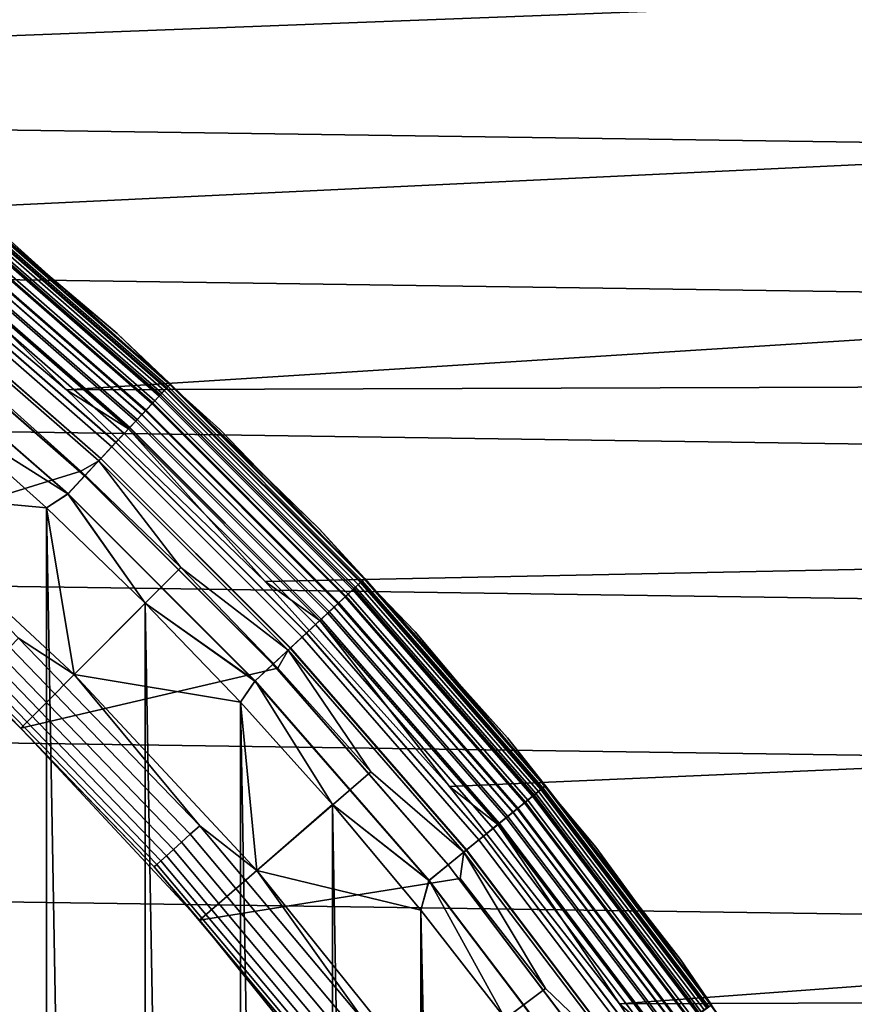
# Model space of a CAD drawing. Header units: metres. Extents: x -25 to 100, y -25 to 25.
# Tile 60 of 72: x 10.32 to 13.63, y 9.23 to 13.14. Entities that reach past the tile are written whole.
import ezdxf

# ---------------------------------------------------------------- set-up
doc = ezdxf.new("R2010")
doc.units = ezdxf.units.M
doc.layers.add('solid_Z_536_159_XXX', color=7, linetype='CONTINUOUS')

msp = doc.modelspace()

# ---------------------------------------------------------------- linework, layer by layer
at = {"layer": 'solid_Z_536_159_XXX'}
for points in [[(19.255556, 13.987842), (7.850297, 13.596344), (8.778891, 13.016132), (19.647556, 13.431684)], [(-20.059111, 13.715631, -2.5), (20.442595, 13.137346, -2.5), (20.80892, 12.549004, -2.5), (-20.44264, 13.137276, -2.5)], [(19.647556, 13.431684), (8.778891, 13.016132), (9.666251, 12.371428), (20.023176, 12.865144)], [(-20.44264, 13.137276, -2.5), (20.80892, 12.549004, -2.5), (21.15888, 11.949378, -2.5), (-20.808964, 12.548932, -2.5)], [(20.023176, 12.865144), (9.666251, 12.371428), (10.505016, 11.667578), (20.381945, 12.28882)], [(10.706099, 11.890309, 0.3), (9.850592, 12.608166, 0.3), (9.850583, 12.608172, 65.800003), (10.706089, 11.890318, 65.800003)], [(10.093584, 12.406681, 65.877594), (10.706089, 11.890318, 65.800003), (9.850583, 12.608172, 65.800003)], [(10.094531, 12.407845, 0.247906), (9.850592, 12.608166, 0.3), (10.706099, 11.890309, 0.3)], [(-20.808964, 12.548932, -2.5), (21.15888, 11.949378, -2.5), (21.4918, 11.339714, -2.5), (-21.15892, 11.949306, -2.5)], [(10.901477, 11.672632, 74.802689), (10.079494, 12.389363, 74.802689), (10.092911, 12.405853, 74.900383), (10.915987, 11.688169, 74.900383)], [(10.916074, 11.688261, 83.69873), (10.092991, 12.405952, 83.69873), (10.079655, 12.38956, 83.796448), (10.90165, 11.672817, 83.796448)], [(10.916716, 11.688948, 65.877594), (10.093584, 12.406681, 65.877594), (10.08207, 12.392529, 65.953987), (10.904263, 11.675614, 65.953987)], [(10.908489, 11.68014, 0.197345), (10.085978, 12.397332, 0.197345), (10.094531, 12.407845, 0.247906), (10.91774, 11.690044, 0.247906)], [(10.915987, 11.688169, 74.900383), (10.092911, 12.405853, 74.900383), (10.284599, 12.256713, 75)], [(10.916074, 11.688261, 83.69873), (10.284599, 12.256713, 83.599998), (10.092991, 12.405952, 83.69873)], [(10.916716, 11.688948, 65.877594), (10.706089, 11.890318, 65.800003), (10.093584, 12.406681, 65.877594)], [(10.91774, 11.690044, 0.247906), (10.094531, 12.407845, 0.247906), (10.706099, 11.890309, 0.3)], [(9.940729, 12.218798, 0.004494), (10.505016, 11.667578), (9.666251, 12.371428)], [(10.844893, 11.612044, 74.6213), (10.027177, 12.325056, 74.6213), (10.057433, 12.362247, 74.70903), (10.877617, 11.647084, 74.70903)], [(10.877872, 11.647357, 83.890152), (10.05767, 12.362536, 83.890152), (10.027484, 12.325433, 83.977943), (10.845224, 11.6124, 83.977943)], [(10.8838, 11.653704, 66.026573), (10.063149, 12.369273, 66.026573), (10.03729, 12.337485, 66.093575), (10.85583, 11.623755, 66.093575)], [(10.872875, 11.642007, 0.107043), (10.053049, 12.356857, 0.107043), (10.072009, 12.380162, 0.149909), (10.893381, 11.663963, 0.149909)], [(10.877617, 11.647084, 74.70903), (10.057433, 12.362247, 74.70903), (10.079494, 12.389363, 74.802689), (10.901477, 11.672632, 74.802689)], [(10.90165, 11.672817, 83.796448), (10.079655, 12.38956, 83.796448), (10.05767, 12.362536, 83.890152), (10.877872, 11.647357, 83.890152)], [(10.904263, 11.675614, 65.953987), (10.08207, 12.392529, 65.953987), (10.063149, 12.369273, 66.026573), (10.8838, 11.653704, 66.026573)], [(10.893381, 11.663963, 0.149909), (10.072009, 12.380162, 0.149909), (10.085978, 12.397332, 0.197345), (10.908489, 11.68014, 0.197345)], [(10.803972, 11.568229, 74.541298), (9.989342, 12.27855, 74.541298), (10.027177, 12.325056, 74.6213), (10.844893, 11.612044, 74.6213)], [(10.845224, 11.6124, 83.977943), (10.027484, 12.325433, 83.977943), (9.989713, 12.279007, 84.058022), (10.804374, 11.56866, 84.058022)], [(10.818313, 11.583584, 0.040062), (10.002601, 12.294848, 0.040062), (10.029676, 12.328128, 0.070052), (10.847596, 11.614939, 0.070052)], [(10.85583, 11.623755, 66.093575), (10.03729, 12.337485, 66.093575), (10.005127, 12.297953, 66.153328), (10.821044, 11.58651, 66.153328)], [(10.847596, 11.614939, 0.070052), (10.029676, 12.328128, 0.070052), (10.053049, 12.356857, 0.107043), (10.872875, 11.642007, 0.107043)], [(10.821044, 11.58651, 66.153328), (10.005127, 12.297953, 66.153328), (9.967456, 12.251649, 66.204369), (10.780301, 11.542884, 66.204369)], [(10.785917, 11.548897, 0.017985), (9.972648, 12.258031, 0.017985), (10.002601, 12.294848, 0.040062), (10.818313, 11.583584, 0.040062)], [(20.724676, 11.701444), (20.381945, 12.28882), (10.505016, 11.667578)], [(10.780301, 11.542884, 66.204369), (9.967456, 12.251649, 66.204369), (9.925205, 12.199717, 66.24543), (10.734606, 11.493956, 66.24543)], [(9.972648, 12.258031, 0.017985), (10.785917, 11.548897, 0.017985), (10.751395, 11.511933, 0.004494), (9.940729, 12.218798, 0.004494)], [(10.75569, 11.516531, 74.47065), (9.944699, 12.223678, 74.47065), (9.989342, 12.27855, 74.541298), (10.803972, 11.568229, 74.541298)], [(10.804374, 11.56866, 84.058022), (9.989713, 12.279007, 84.058022), (9.945128, 12.224205, 84.128761), (10.756153, 11.517028, 84.128761)], [(11.114532, 11.509439, 75), (10.284599, 12.256713, 75), (10.284599, 12.256713, 83.599998), (11.114532, 11.509439, 83.599998)], [(10.916074, 11.688261, 83.69873), (11.114532, 11.509439, 83.599998), (10.284599, 12.256713, 83.599998)], [(10.915987, 11.688169, 74.900383), (10.284599, 12.256713, 75), (11.114532, 11.509439, 75)], [(10.70103, 11.458005, 74.410797), (9.894161, 12.161558, 74.410797), (9.944699, 12.223678, 74.47065), (10.75569, 11.516531, 74.47065)], [(10.756153, 11.517028, 84.128761), (9.945128, 12.224205, 84.128761), (9.894639, 12.162146, 84.188713), (10.701547, 11.458558, 84.188713)], [(9.940729, 12.218798, 0.004494), (10.751395, 11.511933, 0.004494), (10.505016, 11.667578)], [(10.734606, 11.493956, 66.24543), (9.925205, 12.199717, 66.24543), (9.879418, 12.143437, 66.275505), (10.685085, 11.440932, 66.275505)], [(10.685085, 11.440932, 66.275505), (9.879418, 12.143437, 66.275505), (9.831225, 12.084199, 66.293846), (10.632961, 11.385121, 66.293846)], [(10.641109, 11.393846, 74.362968), (9.838758, 12.093458, 74.362968), (9.894161, 12.161558, 74.410797), (10.70103, 11.458005, 74.410797)], [(10.701547, 11.458558, 84.188713), (9.894639, 12.162146, 84.188713), (9.839274, 12.094093, 84.236656), (10.641667, 11.394444, 84.236656)], [(10.577147, 11.325359, 74.328133), (9.77962, 12.020767, 74.328133), (9.838758, 12.093458, 74.362968), (10.641109, 11.393846, 74.362968)], [(10.641667, 11.394444, 84.236656), (9.839274, 12.094093, 84.236656), (9.780165, 12.021438, 84.271614), (10.577737, 11.325991, 84.271614)], [(10.632961, 11.385121, 66.293846), (9.831225, 12.084199, 66.293846), (10.150497, 11.713879, 66.300003), (10.561799, 11.344532, 66.300003)], [(10.510451, 11.253945, 74.306999), (9.717953, 11.944968, 74.306999), (9.77962, 12.020767, 74.328133), (10.577147, 11.325359, 74.328133)], [(10.577737, 11.325991, 84.271614), (9.780165, 12.021438, 84.271614), (9.718514, 11.94566, 84.292877), (10.51106, 11.254597, 84.292877)], [(-21.15892, 11.949306, -2.5), (21.4918, 11.339714, -2.5), (21.806862, 10.721495, -2.5), (-21.49184, 11.33964, -2.5)], [(10.510451, 11.253945, 74.306999), (10.01822, 11.563828, 74.300003), (9.717953, 11.944968, 74.306999)], [(10.51106, 11.254597, 84.292877), (9.718514, 11.94566, 84.292877), (10.018217, 11.56383, 84.300003), (10.425111, 11.198439, 84.300003)], [(11.509445, 11.114525, 0.3), (10.706099, 11.890309, 0.3), (10.706089, 11.890318, 65.800003), (11.509436, 11.114535, 65.800003)], [(10.916716, 11.688948, 65.877594), (11.509436, 11.114535, 65.800003), (10.706089, 11.890318, 65.800003)], [(10.91774, 11.690044, 0.247906), (10.706099, 11.890309, 0.3), (11.509445, 11.114525, 0.3)], [(9.560709, 11.034148, 66.300003), (10.561799, 11.344532, 66.300003), (10.150497, 11.713879, 66.300003), (8.749452, 11.687826, 66.300003)], [(20.724676, 11.701444), (10.505016, 11.667578), (11.293901, 10.90584), (21.050718, 11.104235)], [(10.751395, 11.511933, 0.004494), (11.293901, 10.90584), (10.505016, 11.667578)], [(11.642007, 10.872875, 0.107043), (10.872875, 11.642007, 0.107043), (10.893381, 11.663963, 0.149909), (11.663963, 10.893381, 0.149909)], [(11.647084, 10.877617, 74.70903), (10.877617, 11.647084, 74.70903), (10.901477, 11.672632, 74.802689), (11.672632, 10.901477, 74.802689)], [(11.672817, 10.90165, 83.796448), (10.90165, 11.672817, 83.796448), (10.877872, 11.647357, 83.890152), (11.647357, 10.877872, 83.890152)], [(11.675614, 10.904263, 65.953987), (10.904263, 11.675614, 65.953987), (10.8838, 11.653704, 66.026573), (11.653704, 10.8838, 66.026573)], [(11.663963, 10.893381, 0.149909), (10.893381, 11.663963, 0.149909), (10.908489, 11.68014, 0.197345), (11.68014, 10.908489, 0.197345)], [(11.672632, 10.901477, 74.802689), (10.901477, 11.672632, 74.802689), (10.915987, 11.688169, 74.900383), (11.688169, 10.915987, 74.900383)], [(11.688261, 10.916074, 83.69873), (10.916074, 11.688261, 83.69873), (10.90165, 11.672817, 83.796448), (11.672817, 10.90165, 83.796448)], [(11.688948, 10.916716, 65.877594), (10.916716, 11.688948, 65.877594), (10.904263, 11.675614, 65.953987), (11.675614, 10.904263, 65.953987)], [(11.68014, 10.908489, 0.197345), (10.908489, 11.68014, 0.197345), (10.91774, 11.690044, 0.247906), (11.690044, 10.91774, 0.247906)], [(11.688169, 10.915987, 74.900383), (10.915987, 11.688169, 74.900383), (11.114532, 11.509439, 75)], [(11.688261, 10.916074, 83.69873), (11.114532, 11.509439, 83.599998), (10.916074, 11.688261, 83.69873)], [(11.688948, 10.916716, 65.877594), (11.509436, 11.114535, 65.800003), (10.916716, 11.688948, 65.877594)], [(11.690044, 10.91774, 0.247906), (10.91774, 11.690044, 0.247906), (11.509445, 11.114525, 0.3)], [(11.623755, 10.85583, 66.093575), (10.85583, 11.623755, 66.093575), (10.821044, 11.58651, 66.153328), (11.58651, 10.821044, 66.153328)], [(11.612044, 10.844893, 74.6213), (10.844893, 11.612044, 74.6213), (10.877617, 11.647084, 74.70903), (11.647084, 10.877617, 74.70903)], [(11.647357, 10.877872, 83.890152), (10.877872, 11.647357, 83.890152), (10.845224, 11.6124, 83.977943), (11.6124, 10.845224, 83.977943)], [(11.614939, 10.847596, 0.070052), (10.847596, 11.614939, 0.070052), (10.872875, 11.642007, 0.107043), (11.642007, 10.872875, 0.107043)], [(11.653704, 10.8838, 66.026573), (10.8838, 11.653704, 66.026573), (10.85583, 11.623755, 66.093575), (11.623755, 10.85583, 66.093575)], [(11.58651, 10.821044, 66.153328), (10.821044, 11.58651, 66.153328), (10.780301, 11.542884, 66.204369), (11.542884, 10.780301, 66.204369)], [(11.548897, 10.785917, 0.017985), (10.785917, 11.548897, 0.017985), (10.818313, 11.583584, 0.040062), (11.583584, 10.818313, 0.040062)], [(11.568229, 10.803972, 74.541298), (10.803972, 11.568229, 74.541298), (10.844893, 11.612044, 74.6213), (11.612044, 10.844893, 74.6213)], [(11.6124, 10.845224, 83.977943), (10.845224, 11.6124, 83.977943), (10.804374, 11.56866, 84.058022), (11.56866, 10.804374, 84.058022)], [(11.583584, 10.818313, 0.040062), (10.818313, 11.583584, 0.040062), (10.847596, 11.614939, 0.070052), (11.614939, 10.847596, 0.070052)], [(9.75735, 11.2606, 74.300003), (10.01822, 11.563828, 74.300003), (10.425115, 11.198436, 74.300003)], [(10.425117, -11.198434, 84.300003), (10.425111, 11.198439, 84.300003), (10.018217, 11.56383, 84.300003)], [(10.018223, -11.563825, 84.300003), (10.425117, -11.198434, 84.300003), (10.018217, 11.56383, 84.300003)], [(10.510451, 11.253945, 74.306999), (10.425115, 11.198436, 74.300003), (10.01822, 11.563828, 74.300003)], [(11.542884, 10.780301, 66.204369), (10.780301, 11.542884, 66.204369), (10.734606, 11.493956, 66.24543), (11.493956, 10.734606, 66.24543)], [(10.785917, 11.548897, 0.017985), (11.548897, 10.785917, 0.017985), (11.511933, 10.751395, 0.004494), (10.751395, 11.511933, 0.004494)], [(11.516531, 10.75569, 74.47065), (10.75569, 11.516531, 74.47065), (10.803972, 11.568229, 74.541298), (11.568229, 10.803972, 74.541298)], [(11.56866, 10.804374, 84.058022), (10.804374, 11.56866, 84.058022), (10.756153, 11.517028, 84.128761), (11.517028, 10.756153, 84.128761)], [(11.458005, 10.70103, 74.410797), (10.70103, 11.458005, 74.410797), (10.75569, 11.516531, 74.47065), (11.516531, 10.75569, 74.47065)], [(11.517028, 10.756153, 84.128761), (10.756153, 11.517028, 84.128761), (10.701547, 11.458558, 84.188713), (11.458558, 10.701547, 84.188713)], [(10.751395, 11.511933, 0.004494), (11.511933, 10.751395, 0.004494), (11.293901, 10.90584)], [(11.890316, 10.706092, 75), (11.114532, 11.509439, 75), (11.114532, 11.509439, 83.599998), (11.890316, 10.706092, 83.599998)], [(11.688261, 10.916074, 83.69873), (11.890316, 10.706092, 83.599998), (11.114532, 11.509439, 83.599998)], [(11.688169, 10.915987, 74.900383), (11.114532, 11.509439, 75), (11.890316, 10.706092, 75)], [(11.493956, 10.734606, 66.24543), (10.734606, 11.493956, 66.24543), (10.685085, 11.440932, 66.275505), (11.440932, 10.685085, 66.275505)], [(11.440932, 10.685085, 66.275505), (10.685085, 11.440932, 66.275505), (10.632961, 11.385121, 66.293846), (11.385121, 10.632961, 66.293846)], [(11.393846, 10.641109, 74.362968), (10.641109, 11.393846, 74.362968), (10.70103, 11.458005, 74.410797), (11.458005, 10.70103, 74.410797)], [(11.458558, 10.701547, 84.188713), (10.701547, 11.458558, 84.188713), (10.641667, 11.394444, 84.236656), (11.394444, 10.641667, 84.236656)], [(10.632961, 11.385121, 66.293846), (10.561799, 11.344532, 66.300003), (10.959446, 10.960764, 66.300003)], [(11.325359, 10.577147, 74.328133), (10.577147, 11.325359, 74.328133), (10.641109, 11.393846, 74.362968), (11.393846, 10.641109, 74.362968)], [(11.394444, 10.641667, 84.236656), (10.641667, 11.394444, 84.236656), (10.577737, 11.325991, 84.271614), (11.325991, 10.577737, 84.271614)], [(11.385121, 10.632961, 66.293846), (10.632961, 11.385121, 66.293846), (10.959446, 10.960764, 66.300003)], [(10.323988, 10.32348, 66.300003), (10.959446, 10.960764, 66.300003), (10.561799, 11.344532, 66.300003), (9.560709, 11.034148, 66.300003)], [(-21.49184, 11.33964, -2.5), (21.806862, 10.721495, -2.5), (22.103745, 10.095195, -2.5), (-21.806898, 10.721419, -2.5)], [(11.253945, 10.510451, 74.306999), (10.510451, 11.253945, 74.306999), (10.577147, 11.325359, 74.328133), (11.325359, 10.577147, 74.328133)], [(11.325991, 10.577737, 84.271614), (10.577737, 11.325991, 84.271614), (10.51106, 11.254597, 84.292877), (11.254597, 10.51106, 84.292877)], [(10.535966, 10.535816, 74.300003), (9.75735, 11.2606, 74.300003), (10.425115, 11.198436, 74.300003)], [(10.314472, 10.680949, 74.295509), (9.75735, 11.2606, 74.300003), (10.535966, 10.535816, 74.300003)], [(10.51106, 11.254597, 84.292877), (10.425111, 11.198439, 84.300003), (10.817887, 10.819581, 84.300003)], [(10.510451, 11.253945, 74.306999), (10.81789, 10.819577, 74.300003), (10.535966, 10.535816, 74.300003), (10.425115, 11.198436, 74.300003)], [(11.253945, 10.510451, 74.306999), (10.81789, 10.819577, 74.300003), (10.510451, 11.253945, 74.306999)], [(11.254597, 10.51106, 84.292877), (10.51106, 11.254597, 84.292877), (10.817887, 10.819581, 84.300003)], [(10.817892, -10.819575, 84.300003), (10.817887, 10.819581, 84.300003), (10.425111, 11.198439, 84.300003)], [(10.425117, -11.198434, 84.300003), (10.817892, -10.819575, 84.300003), (10.425111, 11.198439, 84.300003)], [(12.25672, 10.284592, 0.3), (11.509445, 11.114525, 0.3), (11.509436, 11.114535, 65.800003), (12.25671, 10.284603, 65.800003)], [(11.688948, 10.916716, 65.877594), (12.25671, 10.284603, 65.800003), (11.509436, 11.114535, 65.800003)], [(11.690044, 10.91774, 0.247906), (11.509445, 11.114525, 0.3), (12.25672, 10.284592, 0.3)], [(21.050718, 11.104235), (11.293901, 10.90584), (12.026737, 10.091817), (21.359262, 10.498647)], [(9.560967, 11.033943, 74), (10.32376, 10.323758, 74), (10.323988, 10.32348, 66.300003), (9.560709, 11.034148, 66.300003)], [(10.145178, 10.50564, 74.052094), (10.32376, 10.323758, 74), (9.560967, 11.033943, 74)], [(10.323988, 10.32348, 66.300003), (11.344085, 10.562094, 66.300003), (10.959446, 10.960764, 66.300003)], [(11.385121, 10.632961, 66.293846), (10.959446, 10.960764, 66.300003), (11.344085, 10.562094, 66.300003)], [(12.389363, 10.079494, 74.802689), (11.672632, 10.901477, 74.802689), (11.688169, 10.915987, 74.900383), (12.405853, 10.092911, 74.900383)], [(12.405952, 10.092991, 83.69873), (11.688261, 10.916074, 83.69873), (11.672817, 10.90165, 83.796448), (12.38956, 10.079655, 83.796448)], [(12.406681, 10.093584, 65.877594), (11.688948, 10.916716, 65.877594), (11.675614, 10.904263, 65.953987), (12.392529, 10.08207, 65.953987)], [(12.397332, 10.085978, 0.197345), (11.68014, 10.908489, 0.197345), (11.690044, 10.91774, 0.247906), (12.407845, 10.094531, 0.247906)], [(12.405853, 10.092911, 74.900383), (11.688169, 10.915987, 74.900383), (11.890316, 10.706092, 75)], [(12.405952, 10.092991, 83.69873), (11.890316, 10.706092, 83.599998), (11.688261, 10.916074, 83.69873)], [(12.406681, 10.093584, 65.877594), (12.25671, 10.284603, 65.800003), (11.688948, 10.916716, 65.877594)], [(12.407845, 10.094531, 0.247906), (11.690044, 10.91774, 0.247906), (12.25672, 10.284592, 0.3)], [(11.511933, 10.751395, 0.004494), (12.026737, 10.091817), (11.293901, 10.90584)], [(12.325056, 10.027177, 74.6213), (11.612044, 10.844893, 74.6213), (11.647084, 10.877617, 74.70903), (12.362247, 10.057433, 74.70903)], [(12.362536, 10.05767, 83.890152), (11.647357, 10.877872, 83.890152), (11.6124, 10.845224, 83.977943), (12.325433, 10.027484, 83.977943)], [(12.328128, 10.029676, 0.070052), (11.614939, 10.847596, 0.070052), (11.642007, 10.872875, 0.107043), (12.356857, 10.053049, 0.107043)], [(12.369273, 10.063149, 66.026573), (11.653704, 10.8838, 66.026573), (11.623755, 10.85583, 66.093575), (12.337485, 10.03729, 66.093575)], [(12.356857, 10.053049, 0.107043), (11.642007, 10.872875, 0.107043), (11.663963, 10.893381, 0.149909), (12.380162, 10.072009, 0.149909)], [(12.362247, 10.057433, 74.70903), (11.647084, 10.877617, 74.70903), (11.672632, 10.901477, 74.802689), (12.389363, 10.079494, 74.802689)], [(12.38956, 10.079655, 83.796448), (11.672817, 10.90165, 83.796448), (11.647357, 10.877872, 83.890152), (12.362536, 10.05767, 83.890152)], [(12.392529, 10.08207, 65.953987), (11.675614, 10.904263, 65.953987), (11.653704, 10.8838, 66.026573), (12.369273, 10.063149, 66.026573)], [(12.380162, 10.072009, 0.149909), (11.663963, 10.893381, 0.149909), (11.68014, 10.908489, 0.197345), (12.397332, 10.085978, 0.197345)], [(12.27855, 9.989342, 74.541298), (11.568229, 10.803972, 74.541298), (11.612044, 10.844893, 74.6213), (12.325056, 10.027177, 74.6213)], [(12.325433, 10.027484, 83.977943), (11.6124, 10.845224, 83.977943), (11.56866, 10.804374, 84.058022), (12.279007, 9.989713, 84.058022)], [(12.294848, 10.002601, 0.040062), (11.583584, 10.818313, 0.040062), (11.614939, 10.847596, 0.070052), (12.328128, 10.029676, 0.070052)], [(12.337485, 10.03729, 66.093575), (11.623755, 10.85583, 66.093575), (11.58651, 10.821044, 66.153328), (12.297953, 10.005127, 66.153328)], [(11.253945, 10.510451, 74.306999), (11.19681, 10.426861, 74.300003), (10.535966, 10.535816, 74.300003), (10.81789, 10.819577, 74.300003)], [(11.196812, -10.426859, 84.300003), (11.196807, 10.426865, 84.300003), (10.817887, 10.819581, 84.300003)], [(11.254597, 10.51106, 84.292877), (10.817887, 10.819581, 84.300003), (11.196807, 10.426865, 84.300003)], [(10.817892, -10.819575, 84.300003), (11.196812, -10.426859, 84.300003), (10.817887, 10.819581, 84.300003)], [(12.223678, 9.944699, 74.47065), (11.516531, 10.75569, 74.47065), (11.568229, 10.803972, 74.541298), (12.27855, 9.989342, 74.541298)], [(12.279007, 9.989713, 84.058022), (11.56866, 10.804374, 84.058022), (11.517028, 10.756153, 84.128761), (12.224205, 9.945128, 84.128761)], [(12.297953, 10.005127, 66.153328), (11.58651, 10.821044, 66.153328), (11.542884, 10.780301, 66.204369), (12.251649, 9.967456, 66.204369)], [(12.258031, 9.972648, 0.017985), (11.548897, 10.785917, 0.017985), (11.583584, 10.818313, 0.040062), (12.294848, 10.002601, 0.040062)], [(12.161558, 9.894161, 74.410797), (11.458005, 10.70103, 74.410797), (11.516531, 10.75569, 74.47065), (12.223678, 9.944699, 74.47065)], [(12.224205, 9.945128, 84.128761), (11.517028, 10.756153, 84.128761), (11.458558, 10.701547, 84.188713), (12.162146, 9.894639, 84.188713)], [(12.251649, 9.967456, 66.204369), (11.542884, 10.780301, 66.204369), (11.493956, 10.734606, 66.24543), (12.199717, 9.925205, 66.24543)], [(11.548897, 10.785917, 0.017985), (12.258031, 9.972648, 0.017985), (12.218798, 9.940729, 0.004494), (11.511933, 10.751395, 0.004494)], [(-21.806898, 10.721419, -2.5), (22.103745, 10.095195, -2.5), (22.383095, 9.459541, -2.5), (-22.103779, 10.095118, -2.5)], [(12.199717, 9.925205, 66.24543), (11.493956, 10.734606, 66.24543), (11.440932, 10.685085, 66.275505), (12.143437, 9.879418, 66.275505)], [(11.511933, 10.751395, 0.004494), (12.218798, 9.940729, 0.004494), (12.026737, 10.091817)], [(10.996826, 9.901587, 74.282013), (10.279339, 10.644567, 74.282013), (10.314472, 10.680949, 74.295509), (11.034412, 9.93543, 74.295509)], [(11.034412, 9.93543, 74.295509), (10.314472, 10.680949, 74.295509), (10.535966, 10.535816, 74.300003)], [(12.143437, 9.879418, 66.275505), (11.440932, 10.685085, 66.275505), (11.385121, 10.632961, 66.293846), (12.084199, 9.831225, 66.293846)], [(12.093458, 9.838758, 74.362968), (11.393846, 10.641109, 74.362968), (11.458005, 10.70103, 74.410797), (12.161558, 9.894161, 74.410797)], [(12.162146, 9.894639, 84.188713), (11.458558, 10.701547, 84.188713), (11.394444, 10.641667, 84.236656), (12.094093, 9.839274, 84.236656)], [(12.608171, 9.850585, 75), (11.890316, 10.706092, 75), (11.890316, 10.706092, 83.599998), (12.608171, 9.850585, 83.599998)], [(12.405952, 10.092991, 83.69873), (12.608171, 9.850585, 83.599998), (11.890316, 10.706092, 83.599998)], [(12.405853, 10.092911, 74.900383), (11.890316, 10.706092, 75), (12.608171, 9.850585, 75)], [(10.961555, 9.869828, 74.259941), (10.246368, 10.610425, 74.259941), (10.279339, 10.644567, 74.282013), (10.996826, 9.901587, 74.282013)], [(12.020767, 9.77962, 74.328133), (11.325359, 10.577147, 74.328133), (11.393846, 10.641109, 74.362968), (12.093458, 9.838758, 74.362968)], [(12.094093, 9.839274, 84.236656), (11.394444, 10.641667, 84.236656), (11.325991, 10.577737, 84.271614), (12.021438, 9.780165, 84.271614)], [(10.929672, 9.841121, 74.22995), (10.216566, 10.579564, 74.22995), (10.246368, 10.610425, 74.259941), (10.961555, 9.869828, 74.259941)], [(11.385121, 10.632961, 66.293846), (11.344085, 10.562094, 66.300003), (11.714281, 10.150059, 66.300003)], [(12.084199, 9.831225, 66.293846), (11.385121, 10.632961, 66.293846), (11.714281, 10.150059, 66.300003)], [(10.902148, 9.816339, 74.192955), (10.190838, 10.552922, 74.192955), (10.216566, 10.579564, 74.22995), (10.929672, 9.841121, 74.22995)], [(11.033745, 9.561114, 66.300003), (11.714281, 10.150059, 66.300003), (11.344085, 10.562094, 66.300003), (10.323988, 10.32348, 66.300003)], [(11.944968, 9.717953, 74.306999), (11.253945, 10.510451, 74.306999), (11.325359, 10.577147, 74.328133), (12.020767, 9.77962, 74.328133)], [(12.021438, 9.780165, 84.271614), (11.325991, 10.577737, 84.271614), (11.254597, 10.51106, 84.292877), (11.94566, 9.718514, 84.292877)], [(10.863373, 9.781425, 74.102654), (10.154593, 10.515388, 74.102654), (10.169969, 10.531311, 74.150093), (10.879822, 9.796236, 74.150093)], [(10.879822, 9.796236, 74.150093), (10.169969, 10.531311, 74.150093), (10.190838, 10.552922, 74.192955), (10.902148, 9.816339, 74.192955)], [(11.260739, 9.75719, 74.300003), (10.535966, 10.535816, 74.300003), (11.19681, 10.426861, 74.300003)], [(11.034412, 9.93543, 74.295509), (10.535966, 10.535816, 74.300003), (11.260739, 9.75719, 74.300003)], [(10.853301, 9.772357, 74.052094), (10.145178, 10.50564, 74.052094), (10.154593, 10.515388, 74.102654), (10.863373, 9.781425, 74.102654)], [(10.853301, 9.772357, 74.052094), (10.32376, 10.323758, 74), (10.145178, 10.50564, 74.052094)], [(11.254597, 10.51106, 84.292877), (11.196807, 10.426865, 84.300003), (11.562262, 10.020027, 84.300003)], [(11.253945, 10.510451, 74.306999), (11.944968, 9.717953, 74.306999), (11.562264, 10.020024, 74.300003), (11.19681, 10.426861, 74.300003)], [(11.94566, 9.718514, 84.292877), (11.254597, 10.51106, 84.292877), (11.562262, 10.020027, 84.300003)], [(21.359262, 10.498647), (12.026737, 10.091817), (12.701567, 9.228229), (21.65, 9.885141)], [(11.562266, -10.020021, 84.300003), (11.562262, 10.020027, 84.300003), (11.196807, 10.426865, 84.300003)], [(11.196812, -10.426859, 84.300003), (11.562266, -10.020021, 84.300003), (11.196807, 10.426865, 84.300003)], [(11.260739, 9.75719, 74.300003), (11.19681, 10.426861, 74.300003), (11.562264, 10.020024, 74.300003)], [(10.32376, 10.323758, 74), (11.033944, 9.560966, 74), (11.033745, 9.561114, 66.300003), (10.323988, 10.32348, 66.300003)], [(10.853301, 9.772357, 74.052094), (11.033944, 9.560966, 74), (10.32376, 10.323758, 74)], [(12.944281, 9.404552, 0.3), (12.25672, 10.284592, 0.3), (12.25671, 10.284603, 65.800003), (12.944271, 9.404566, 65.800003)], [(12.406681, 10.093584, 65.877594), (12.944271, 9.404566, 65.800003), (12.25671, 10.284603, 65.800003)], [(12.407845, 10.094531, 0.247906), (12.25672, 10.284592, 0.3), (12.944281, 9.404552, 0.3)], [(12.084199, 9.831225, 66.293846), (11.714281, 10.150059, 66.300003), (11.033745, 9.561114, 66.300003), (12.068623, 9.726165, 66.300003)], [(-22.103779, 10.095118, -2.5), (22.383095, 9.459541, -2.5), (22.644342, 8.815928, -2.5), (-22.383127, 9.459461, -2.5)], [(12.218798, 9.940729, 0.004494), (12.701567, 9.228229), (12.026737, 10.091817)], [(13.04833, 9.210517, 74.802689), (12.389363, 10.079494, 74.802689), (12.405853, 10.092911, 74.900383), (13.065698, 9.222776, 74.900383)], [(13.065802, 9.22285, 83.69873), (12.405952, 10.092991, 83.69873), (12.38956, 10.079655, 83.796448), (13.048537, 9.210663, 83.796448)], [(13.066569, 9.223392, 65.877594), (12.406681, 10.093584, 65.877594), (12.392529, 10.08207, 65.953987), (13.051664, 9.212871, 65.953987)], [(13.056723, 9.216441, 0.197345), (12.397332, 10.085978, 0.197345), (12.407845, 10.094531, 0.247906), (13.067795, 9.224257, 0.247906)], [(13.065698, 9.222776, 74.900383), (12.405853, 10.092911, 74.900383), (12.608171, 9.850585, 75)], [(13.065802, 9.22285, 83.69873), (12.608171, 9.850585, 83.599998), (12.405952, 10.092991, 83.69873)], [(13.066569, 9.223392, 65.877594), (12.944271, 9.404566, 65.800003), (12.406681, 10.093584, 65.877594)], [(13.067795, 9.224257, 0.247906), (12.407845, 10.094531, 0.247906), (12.944281, 9.404552, 0.3)], [(12.980602, 9.162709, 74.6213), (12.325056, 10.027177, 74.6213), (12.362247, 10.057433, 74.70903), (13.019771, 9.190358, 74.70903)], [(13.020076, 9.190573, 83.890152), (12.362536, 10.05767, 83.890152), (12.325433, 10.027484, 83.977943), (12.980999, 9.16299, 83.977943)], [(12.983838, 9.164993, 0.070052), (12.328128, 10.029676, 0.070052), (12.356857, 10.053049, 0.107043), (13.014095, 9.186352, 0.107043)], [(13.027171, 9.195581, 66.026573), (12.369273, 10.063149, 66.026573), (12.337485, 10.03729, 66.093575), (12.993693, 9.17195, 66.093575)], [(13.014095, 9.186352, 0.107043), (12.356857, 10.053049, 0.107043), (12.380162, 10.072009, 0.149909), (13.038639, 9.203677, 0.149909)], [(13.019771, 9.190358, 74.70903), (12.362247, 10.057433, 74.70903), (12.389363, 10.079494, 74.802689), (13.04833, 9.210517, 74.802689)], [(13.048537, 9.210663, 83.796448), (12.38956, 10.079655, 83.796448), (12.362536, 10.05767, 83.890152), (13.020076, 9.190573, 83.890152)], [(13.051664, 9.212871, 65.953987), (12.392529, 10.08207, 65.953987), (12.369273, 10.063149, 66.026573), (13.027171, 9.195581, 66.026573)], [(13.038639, 9.203677, 0.149909), (12.380162, 10.072009, 0.149909), (12.397332, 10.085978, 0.197345), (13.056723, 9.216441, 0.197345)], [(11.944968, 9.717953, 74.306999), (11.91288, 9.600634, 74.300003), (11.260739, 9.75719, 74.300003), (11.562264, 10.020024, 74.300003)], [(11.912882, -9.600631, 84.300003), (11.912877, 9.600636, 84.300003), (11.562262, 10.020027, 84.300003)], [(11.94566, 9.718514, 84.292877), (11.562262, 10.020027, 84.300003), (11.912877, 9.600636, 84.300003)], [(11.562266, -10.020021, 84.300003), (11.912882, -9.600631, 84.300003), (11.562262, 10.020027, 84.300003)], [(12.931623, 9.128136, 74.541298), (12.27855, 9.989342, 74.541298), (12.325056, 10.027177, 74.6213), (12.980602, 9.162709, 74.6213)], [(12.980999, 9.16299, 83.977943), (12.325433, 10.027484, 83.977943), (12.279007, 9.989713, 84.058022), (12.932104, 9.128476, 84.058022)], [(12.948788, 9.140252, 0.040062), (12.294848, 10.002601, 0.040062), (12.328128, 10.029676, 0.070052), (12.983838, 9.164993, 0.070052)], [(12.993693, 9.17195, 66.093575), (12.337485, 10.03729, 66.093575), (12.297953, 10.005127, 66.153328), (12.952057, 9.14256, 66.153328)], [(12.873832, 9.087343, 74.47065), (12.223678, 9.944699, 74.47065), (12.27855, 9.989342, 74.541298), (12.931623, 9.128136, 74.541298)], [(12.932104, 9.128476, 84.058022), (12.279007, 9.989713, 84.058022), (12.224205, 9.945128, 84.128761), (12.874387, 9.087735, 84.128761)], [(12.952057, 9.14256, 66.153328), (12.297953, 10.005127, 66.153328), (12.251649, 9.967456, 66.204369), (12.903291, 9.108137, 66.204369)], [(12.910012, 9.112882, 0.017985), (12.258031, 9.972648, 0.017985), (12.294848, 10.002601, 0.040062), (12.948788, 9.140252, 0.040062)], [(11.660738, 9.110367, 74.282013), (10.996826, 9.901587, 74.282013), (11.034412, 9.93543, 74.295509), (11.700594, 9.141505, 74.295509)], [(11.700594, 9.141505, 74.295509), (11.034412, 9.93543, 74.295509), (11.260739, 9.75719, 74.300003)], [(12.808408, 9.041162, 74.410797), (12.161558, 9.894161, 74.410797), (12.223678, 9.944699, 74.47065), (12.873832, 9.087343, 74.47065)], [(12.874387, 9.087735, 84.128761), (12.224205, 9.945128, 84.128761), (12.162146, 9.894639, 84.188713), (12.809027, 9.041598, 84.188713)], [(12.903291, 9.108137, 66.204369), (12.251649, 9.967456, 66.204369), (12.199717, 9.925205, 66.24543), (12.848596, 9.06953, 66.24543)], [(12.258031, 9.972648, 0.017985), (12.910012, 9.112882, 0.017985), (12.868692, 9.083714, 0.004494), (12.218798, 9.940729, 0.004494)], [(12.218798, 9.940729, 0.004494), (12.868692, 9.083714, 0.004494), (12.701567, 9.228229)], [(11.623338, 9.081146, 74.259941), (10.961555, 9.869828, 74.259941), (10.996826, 9.901587, 74.282013), (11.660738, 9.110367, 74.282013)], [(12.848596, 9.06953, 66.24543), (12.199717, 9.925205, 66.24543), (12.143437, 9.879418, 66.275505), (12.789323, 9.02769, 66.275505)], [(11.58953, 9.054733, 74.22995), (10.929672, 9.841121, 74.22995), (10.961555, 9.869828, 74.259941), (11.623338, 9.081146, 74.259941)], [(12.789323, 9.02769, 66.275505), (12.143437, 9.879418, 66.275505), (12.084199, 9.831225, 66.293846), (12.726934, 8.983651, 66.293846)], [(12.736687, 8.990535, 74.362968), (12.093458, 9.838758, 74.362968), (12.161558, 9.894161, 74.410797), (12.808408, 9.041162, 74.410797)], [(12.809027, 9.041598, 84.188713), (12.162146, 9.894639, 84.188713), (12.094093, 9.839274, 84.236656), (12.737355, 8.991007, 84.236656)], [(21.923563, 9.262469), (21.65, 9.885141), (12.701567, 9.228229)], [(11.560345, 9.031931, 74.192955), (10.902148, 9.816339, 74.192955), (10.929672, 9.841121, 74.22995), (11.58953, 9.054733, 74.22995)], [(12.66013, 8.936495, 74.328133), (12.020767, 9.77962, 74.328133), (12.093458, 9.838758, 74.362968), (12.736687, 8.990535, 74.362968)], [(12.737355, 8.991007, 84.236656), (12.094093, 9.839274, 84.236656), (12.021438, 9.780165, 84.271614), (12.660834, 8.936993, 84.271614)], [(12.084199, 9.831225, 66.293846), (12.068623, 9.726165, 66.300003), (12.407801, 9.289443, 66.300003)], [(12.726934, 8.983651, 66.293846), (12.084199, 9.831225, 66.293846), (12.407801, 9.289443, 66.300003)], [(13.2646, 8.947088, 75), (12.608171, 9.850585, 75), (12.608171, 9.850585, 83.599998), (13.2646, 8.947088, 83.599998)], [(13.065802, 9.22285, 83.69873), (13.2646, 8.947088, 83.599998), (12.608171, 9.850585, 83.599998)], [(13.065698, 9.222776, 74.900383), (12.608171, 9.850585, 75), (13.2646, 8.947088, 75)], [(11.508549, 8.991464, 74.052094), (10.853301, 9.772357, 74.052094), (10.863373, 9.781425, 74.102654), (11.519228, 8.999807, 74.102654)], [(11.519228, 8.999807, 74.102654), (10.863373, 9.781425, 74.102654), (10.879822, 9.796236, 74.150093), (11.536671, 9.013434, 74.150093)], [(11.536671, 9.013434, 74.150093), (10.879822, 9.796236, 74.150093), (10.902148, 9.816339, 74.192955), (11.560345, 9.031931, 74.192955)], [(12.580298, 8.880144, 74.306999), (11.944968, 9.717953, 74.306999), (12.020767, 9.77962, 74.328133), (12.66013, 8.936495, 74.328133)], [(12.660834, 8.936993, 84.271614), (12.021438, 9.780165, 84.271614), (11.94566, 9.718514, 84.292877), (12.581026, 8.880658, 84.292877)], [(11.508549, 8.991464, 74.052094), (11.033944, 9.560966, 74), (10.853301, 9.772357, 74.052094)], [(11.927885, 8.929459, 74.300003), (11.260739, 9.75719, 74.300003), (11.91288, 9.600634, 74.300003)], [(11.700594, 9.141505, 74.295509), (11.260739, 9.75719, 74.300003), (11.927885, 8.929459, 74.300003)], [(11.68795, 8.749389, 66.300003), (12.407801, 9.289443, 66.300003), (12.068623, 9.726165, 66.300003), (11.033745, 9.561114, 66.300003)], [(11.94566, 9.718514, 84.292877), (11.912877, 9.600636, 84.300003), (12.247452, 9.170036, 84.300003)], [(11.944968, 9.717953, 74.306999), (12.580298, 8.880144, 74.306999), (12.247455, 9.170033, 74.300003), (11.91288, 9.600634, 74.300003)], [(12.581026, 8.880658, 84.292877), (11.94566, 9.718514, 84.292877), (12.247452, 9.170036, 84.300003)], [(12.247457, -9.170031, 84.300003), (12.247452, 9.170036, 84.300003), (11.912877, 9.600636, 84.300003)], [(11.912882, -9.600631, 84.300003), (12.247457, -9.170031, 84.300003), (11.912877, 9.600636, 84.300003)], [(11.927885, 8.929459, 74.300003), (11.91288, 9.600634, 74.300003), (12.247455, 9.170033, 74.300003)], [(11.033944, 9.560966, 74), (11.687902, 8.749454, 74), (11.68795, 8.749389, 66.300003), (11.033745, 9.561114, 66.300003)], [(11.508549, 8.991464, 74.052094), (11.687902, 8.749454, 74), (11.033944, 9.560966, 74)], [(-22.383127, 9.459461, -2.5), (22.644342, 8.815928, -2.5), (22.886845, 8.165916, -2.5), (-22.644375, 8.815846, -2.5)], [(13.568777, 8.478696, 0.3), (12.944281, 9.404552, 0.3), (12.944271, 9.404566, 65.800003), (13.568768, 8.478711, 65.800003)], [(13.066569, 9.223392, 65.877594), (13.568768, 8.478711, 65.800003), (12.944271, 9.404566, 65.800003)], [(13.067795, 9.224257, 0.247906), (12.944281, 9.404552, 0.3), (13.568777, 8.478696, 0.3)], [(12.726934, 8.983651, 66.293846), (12.407801, 9.289443, 66.300003), (11.68795, 8.749389, 66.300003), (12.731857, 8.840022, 66.300003)], [(21.923563, 9.262469), (12.701567, 9.228229), (13.314355, 8.319564), (22.179392, 8.632006)], [(12.868692, 9.083714, 0.004494), (13.314355, 8.319564), (12.701567, 9.228229)]]:
    msp.add_3dface(points, dxfattribs=at)

doc.saveas('drawing.dxf')
